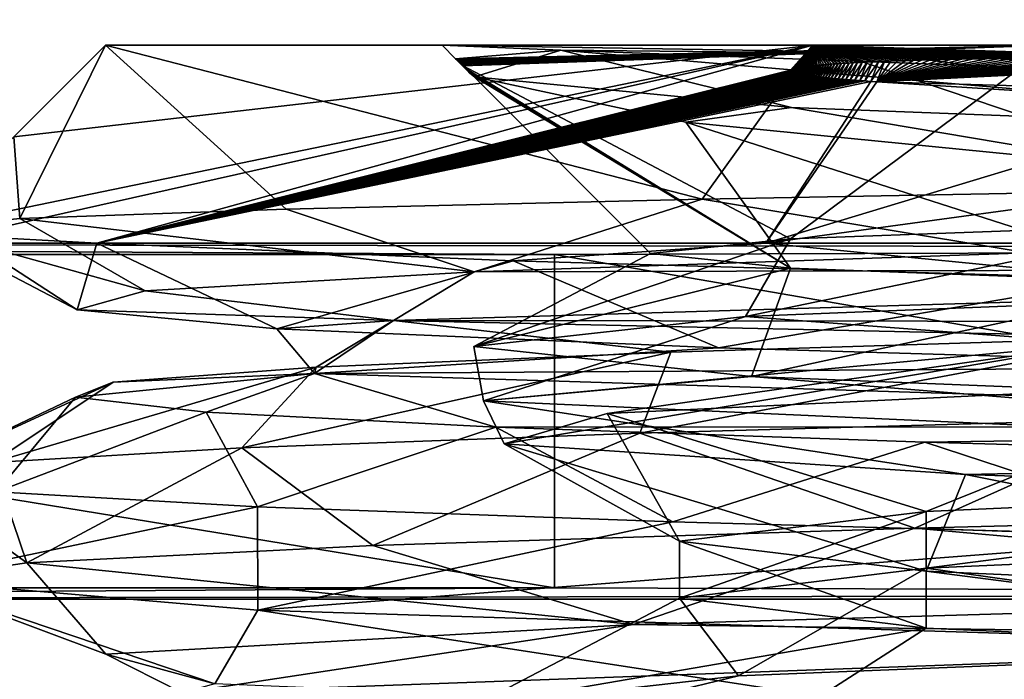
# Model space of a CAD drawing. Header units: metres. Extents: x -205 to 205, y -82 to 82.
# Tile 200 of 256: x -12.62 to -7.65, y -32.2 to -28.87. Entities that reach past the tile are written whole.
import ezdxf

# ---------------------------------------------------------------- set-up
doc = ezdxf.new("R2010")
doc.units = ezdxf.units.M
doc.layers.add('solid_PRT0003', color=7, linetype='CONTINUOUS')

msp = doc.modelspace()

# ---------------------------------------------------------------- linework, layer by layer
at = {"layer": 'solid_PRT0003'}
for points in [[(-200, -75), (-200, 75), (0, 75)], [(0, -75), (-200, -75), (0, 75)], [(-37.489235, -41.072483, 108.410858), (-37.489235, 41.072483, 108.410858), (37.510765, 41.072483, 108.410858)], [(37.510765, -41.072483, 108.410858), (-37.489235, -41.072483, 108.410858), (37.510765, 41.072483, 108.410858)], [(-42.489235, -37.5, 108.5), (42.510765, 37.5, 108.5), (-42.489235, 37.5, 108.5)], [(-42.489235, -37.5, 108.5), (42.510765, -37.5, 108.5), (42.510765, 37.5, 108.5)], [(-10.067749, 14.265713, 6), (-20.289236, 30, 6), (-20.289236, -30, 6)], [(-10.067749, 14.265713, 6), (-20.289236, -30, 6), (20.310764, -30, 6)], [(-6.910854, 14.265637, 6), (-10.067749, 14.265713, 6), (20.310764, -30, 6)], [(-13.116559, -29.927248, 24.5), (-8.615938, -28.999926, 15.873298), (-12.910957, -29.962452, 21.993767)], [(-12.652891, -29.463581, 24.5), (-8.615938, -28.999926, 15.873298), (-13.116559, -29.927248, 24.5)], [(-12.910957, -29.962452, 21.993767), (-8.615938, -28.999926, 15.873298), (-12.233959, -29.999926, 19.569815)], [(-12.652891, -29.463581, 24.5), (-12.189236, -28.999926, 24.5), (-8.615938, -28.999926, 15.873298)], [(-12.652891, -29.463581, 24.5), (-12.622038, -29.876204, 27.876591), (-12.189236, -28.999926, 24.5)], [(-11.276754, -29.827736, 31.005058), (-12.189236, -28.999926, 24.5), (-12.622038, -29.876204, 27.876591)], [(-8.728669, -29.125328, 15.808749), (-12.233959, -29.999926, 19.569815), (-8.615938, -28.999926, 15.873298)], [(-7.413858, -28.999926, 17.075377), (-8.615938, -28.999926, 15.873298), (-12.189236, -28.999926, 24.5)], [(-10.489235, -28.999926, 24.5), (-12.189236, -28.999926, 24.5), (-8.615938, -28.999926, 33.126701)], [(-9.17543, -29.777124, 33.666328), (-8.615938, -28.999926, 33.126701), (-12.189236, -28.999926, 24.5)], [(-7.413858, -28.999926, 17.075377), (-12.189236, -28.999926, 24.5), (-10.489235, -28.999926, 24.5)], [(-9.17543, -29.777124, 33.666328), (-12.189236, -28.999926, 24.5), (-11.276754, -29.827736, 31.005058)], [(-7.413858, -28.999926, 31.924623), (-10.489235, -28.999926, 24.5), (-8.615938, -28.999926, 33.126701)], [(-10.42069, -29.06847, 24.5), (-10.489235, -28.999926, 24.5), (-7.413858, -28.999926, 31.924623)], [(-7.555793, -29.047911, 17.289467), (-7.413858, -28.999926, 17.075377), (-10.489235, -28.999926, 24.5)], [(-9.889142, -29.025139, 21.077572), (-10.489235, -28.999926, 24.5), (-10.42069, -29.06847, 24.5)], [(-7.555793, -29.047911, 17.289467), (-10.489235, -28.999926, 24.5), (-9.889142, -29.025139, 21.077572)], [(-10.414896, -29.073912, 24.585613), (-10.42069, -29.06847, 24.5), (-7.413858, -28.999926, 31.924623)], [(-10.409293, -29.078844, 24.646111), (-10.414896, -29.073912, 24.585613), (-7.413858, -28.999926, 31.924623)], [(-10.404066, -29.083385, 24.688684), (-10.409293, -29.078844, 24.646111), (-7.413858, -28.999926, 31.924623)], [(-10.399209, -29.087662, 24.718372), (-10.404066, -29.083385, 24.688684), (-7.413858, -28.999926, 31.924623)], [(-10.394527, -29.091896, 24.738684), (-10.399209, -29.087662, 24.718372), (-7.413858, -28.999926, 31.924623)], [(-10.389526, -29.096592, 24.751598), (-10.394527, -29.091896, 24.738684), (-7.413858, -28.999926, 31.924623)], [(-10.382549, -29.103525, 24.753279), (-10.389526, -29.096592, 24.751598), (-7.413858, -28.999926, 31.924623)], [(-10.382549, -29.103525, 24.753279), (-7.413858, -28.999926, 31.924623), (-8.728208, -29.97798, 28.281242)], [(-6.459751, -29.727842, 35.692116), (-8.615938, -28.999926, 33.126701), (-9.17543, -29.777124, 33.666328)], [(-8.725458, -29.122656, 15.809309), (-8.728669, -29.125328, 15.808749), (-8.615938, -28.999926, 15.873298)], [(-6.697897, -29.904303, 31.360744), (-8.728208, -29.97798, 28.281242), (-7.413858, -28.999926, 31.924623)], [(-8.721083, -29.120594, 15.807837), (-8.725458, -29.122656, 15.809309), (-8.615938, -28.999926, 15.873298)], [(-8.716107, -29.118866, 15.805286), (-8.721083, -29.120594, 15.807837), (-8.615938, -28.999926, 15.873298)], [(-8.710449, -29.117201, 15.80197), (-8.716107, -29.118866, 15.805286), (-8.615938, -28.999926, 15.873298)], [(-8.704079, -29.115641, 15.797795), (-8.710449, -29.117201, 15.80197), (-8.615938, -28.999926, 15.873298)], [(-8.700593, -29.114868, 15.7954), (-8.704079, -29.115641, 15.797795), (-8.615938, -28.999926, 15.873298)], [(-8.696891, -29.114101, 15.79278), (-8.700593, -29.114868, 15.7954), (-8.615938, -28.999926, 15.873298)], [(-8.69296, -29.113338, 15.78993), (-8.696891, -29.114101, 15.79278), (-8.615938, -28.999926, 15.873298)], [(-8.688784, -29.112574, 15.78684), (-8.69296, -29.113338, 15.78993), (-8.615938, -28.999926, 15.873298)], [(-8.684346, -29.111805, 15.783496), (-8.688784, -29.112574, 15.78684), (-8.615938, -28.999926, 15.873298)], [(-8.67963, -29.111034, 15.779883), (-8.684346, -29.111805, 15.783496), (-8.615938, -28.999926, 15.873298)], [(-8.674619, -29.110256, 15.77599), (-8.67963, -29.111034, 15.779883), (-8.615938, -28.999926, 15.873298)], [(-8.669293, -29.109472, 15.771796), (-8.674619, -29.110256, 15.77599), (-8.615938, -28.999926, 15.873298)], [(-8.663633, -29.108681, 15.767288), (-8.669293, -29.109472, 15.771796), (-8.615938, -28.999926, 15.873298)], [(-8.657615, -29.107878, 15.762443), (-8.663633, -29.108681, 15.767288), (-8.615938, -28.999926, 15.873298)], [(-8.651217, -29.107067, 15.757241), (-8.657615, -29.107878, 15.762443), (-8.615938, -28.999926, 15.873298)], [(-8.644413, -29.106245, 15.751663), (-8.651217, -29.107067, 15.757241), (-8.615938, -28.999926, 15.873298)], [(-8.637179, -29.105412, 15.745685), (-8.644413, -29.106245, 15.751663), (-8.615938, -28.999926, 15.873298)], [(-8.629487, -29.104565, 15.739282), (-8.637179, -29.105412, 15.745685), (-8.615938, -28.999926, 15.873298)], [(-8.621305, -29.103704, 15.732425), (-8.629487, -29.104565, 15.739282), (-8.615938, -28.999926, 15.873298)], [(-8.6126, -29.102831, 15.725088), (-8.621305, -29.103704, 15.732425), (-8.615938, -28.999926, 15.873298)], [(0.010765, -28.999926, 14), (0.010765, -28.999926, 12.3), (-8.615938, -28.999926, 15.873298)], [(-6.87493, -29.056103, 14.360913), (-8.615938, -28.999926, 15.873298), (0.010765, -28.999926, 12.3)], [(-7.413858, -28.999926, 17.075377), (0.010765, -28.999926, 14), (-8.615938, -28.999926, 15.873298)], [(-8.603341, -29.101944, 15.717242), (-8.6126, -29.102831, 15.725088), (-8.615938, -28.999926, 15.873298)], [(-8.593492, -29.101042, 15.708855), (-8.603341, -29.101944, 15.717242), (-8.615938, -28.999926, 15.873298)], [(-8.583013, -29.100122, 15.699894), (-8.593492, -29.101042, 15.708855), (-8.615938, -28.999926, 15.873298)], [(-8.57186, -29.09919, 15.690321), (-8.583013, -29.100122, 15.699894), (-8.615938, -28.999926, 15.873298)], [(-8.559991, -29.09824, 15.680098), (-8.57186, -29.09919, 15.690321), (-8.615938, -28.999926, 15.873298)], [(-8.547359, -29.097273, 15.669186), (-8.559991, -29.09824, 15.680098), (-8.615938, -28.999926, 15.873298)], [(-8.533913, -29.096289, 15.657543), (-8.547359, -29.097273, 15.669186), (-8.615938, -28.999926, 15.873298)], [(-8.519602, -29.095287, 15.645126), (-8.533913, -29.096289, 15.657543), (-8.615938, -28.999926, 15.873298)], [(-8.504363, -29.094269, 15.631883), (-8.519602, -29.095287, 15.645126), (-8.615938, -28.999926, 15.873298)], [(-8.488134, -29.093233, 15.617763), (-8.504363, -29.094269, 15.631883), (-8.615938, -28.999926, 15.873298)], [(-8.470852, -29.092178, 15.602715), (-8.488134, -29.093233, 15.617763), (-8.615938, -28.999926, 15.873298)], [(-8.452447, -29.091106, 15.586684), (-8.470852, -29.092178, 15.602715), (-8.615938, -28.999926, 15.873298)], [(-8.432845, -29.090017, 15.569613), (-8.452447, -29.091106, 15.586684), (-8.615938, -28.999926, 15.873298)], [(-8.41196, -29.088909, 15.551433), (-8.432845, -29.090017, 15.569613), (-8.615938, -28.999926, 15.873298)], [(-8.389703, -29.087784, 15.532078), (-8.41196, -29.088909, 15.551433), (-8.615938, -28.999926, 15.873298)], [(-8.365983, -29.086641, 15.511481), (-8.389703, -29.087784, 15.532078), (-8.615938, -28.999926, 15.873298)], [(-8.340705, -29.08548, 15.489571), (-8.365983, -29.086641, 15.511481), (-8.615938, -28.999926, 15.873298)], [(-8.313762, -29.084303, 15.466273), (-8.340705, -29.08548, 15.489571), (-8.615938, -28.999926, 15.873298)], [(-8.285028, -29.083109, 15.4415), (-8.313762, -29.084303, 15.466273), (-8.615938, -28.999926, 15.873298)], [(-8.254373, -29.0819, 15.415156), (-8.285028, -29.083109, 15.4415), (-8.615938, -28.999926, 15.873298)], [(-8.221654, -29.080673, 15.387149), (-8.254373, -29.0819, 15.415156), (-8.615938, -28.999926, 15.873298)], [(-8.186721, -29.079432, 15.35738), (-8.221654, -29.080673, 15.387149), (-8.615938, -28.999926, 15.873298)], [(-8.149411, -29.078175, 15.325746), (-8.186721, -29.079432, 15.35738), (-8.615938, -28.999926, 15.873298)], [(-8.109534, -29.076904, 15.292125), (-8.149411, -29.078175, 15.325746), (-8.615938, -28.999926, 15.873298)], [(-8.066883, -29.075621, 15.25639), (-8.109534, -29.076904, 15.292125), (-8.615938, -28.999926, 15.873298)], [(-8.02124, -29.074326, 15.218415), (-8.066883, -29.075621, 15.25639), (-8.615938, -28.999926, 15.873298)], [(-7.972373, -29.073021, 15.17807), (-8.02124, -29.074326, 15.218415), (-8.615938, -28.999926, 15.873298)], [(-7.920026, -29.071705, 15.135218), (-7.972373, -29.073021, 15.17807), (-8.615938, -28.999926, 15.873298)], [(-7.863903, -29.070383, 15.0897), (-7.920026, -29.071705, 15.135218), (-8.615938, -28.999926, 15.873298)], [(-7.803668, -29.069056, 15.041343), (-7.863903, -29.070383, 15.0897), (-8.615938, -28.999926, 15.873298)], [(-7.738971, -29.067724, 14.989981), (-7.803668, -29.069056, 15.041343), (-8.615938, -28.999926, 15.873298)], [(-7.669431, -29.066391, 14.935442), (-7.738971, -29.067724, 14.989981), (-8.615938, -28.999926, 15.873298)], [(-7.594627, -29.06506, 14.87755), (-7.669431, -29.066391, 14.935442), (-8.615938, -28.999926, 15.873298)], [(-7.514077, -29.063732, 14.81611), (-7.594627, -29.06506, 14.87755), (-8.615938, -28.999926, 15.873298)], [(-7.427214, -29.062412, 14.750894), (-7.514077, -29.063732, 14.81611), (-8.615938, -28.999926, 15.873298)], [(-7.333446, -29.061104, 14.681696), (-7.427214, -29.062412, 14.750894), (-8.615938, -28.999926, 15.873298)], [(-7.232118, -29.059813, 14.608312), (-7.333446, -29.061104, 14.681696), (-8.615938, -28.999926, 15.873298)], [(-7.122504, -29.058544, 14.530537), (-7.232118, -29.059813, 14.608312), (-8.615938, -28.999926, 15.873298)], [(-7.003777, -29.057302, 14.448158), (-7.122504, -29.058544, 14.530537), (-8.615938, -28.999926, 15.873298)], [(-6.87493, -29.056103, 14.360913), (-7.003777, -29.057302, 14.448158), (-8.615938, -28.999926, 15.873298)], [(0.010765, -28.999926, 35), (-8.615938, -28.999926, 33.126701), (0.010765, -28.999926, 36.700001)], [(0.010765, -29.628944, 37.329018), (0.010765, -28.999926, 36.700001), (-8.615938, -28.999926, 33.126701)], [(0.010765, -28.999926, 35), (-7.413858, -28.999926, 31.924623), (-8.615938, -28.999926, 33.126701)], [(-3.327551, -29.677988, 36.937851), (-8.615938, -28.999926, 33.126701), (-6.459751, -29.727842, 35.692116)], [(0.010765, -29.628944, 37.329018), (-8.615938, -28.999926, 33.126701), (-3.327551, -29.677988, 36.937851)], [(-9.889142, -29.025139, 21.077572), (-10.42069, -29.06847, 24.5), (-10.325377, -29.159489, 24.201988)], [(-8.724568, -29.314018, 18.966572), (-9.889142, -29.025139, 21.077572), (-10.325377, -29.159489, 24.201988)], [(-4.6805, -29.468742, 15.285086), (-1.247516, -29.347855, 14.101143), (-9.889142, -29.025139, 21.077572)], [(-7.555793, -29.047911, 17.289467), (-9.889142, -29.025139, 21.077572), (-1.247516, -29.347855, 14.101143)], [(-8.724568, -29.314018, 18.966572), (-4.6805, -29.468742, 15.285086), (-9.889142, -29.025139, 21.077572)], [(-5.578404, -29.050003, 13.599284), (-5.621744, -29.260416, 13.470695), (-8.292788, -29.184488, 15.311506)], [(-5.578404, -29.050003, 13.599284), (-8.292788, -29.184488, 15.311506), (-5.818157, -29.050478, 13.725042)], [(-5.818157, -29.050478, 13.725042), (-8.292788, -29.184488, 15.311506), (-6.036165, -29.05113, 13.84511)], [(-6.036165, -29.05113, 13.84511), (-8.292788, -29.184488, 15.311506), (-6.234838, -29.051929, 13.959409)], [(-6.234838, -29.051929, 13.959409), (-8.292788, -29.184488, 15.311506), (-6.416294, -29.052847, 14.067981)], [(-10.340183, -29.148273, 24.379246), (-10.325377, -29.159489, 24.201988), (-10.42069, -29.06847, 24.5)], [(-10.350003, -29.139156, 24.50164), (-10.42069, -29.06847, 24.5), (-10.414896, -29.073912, 24.585613)], [(-10.340183, -29.148273, 24.379246), (-10.42069, -29.06847, 24.5), (-10.350003, -29.139156, 24.50164)], [(-10.35726, -29.131531, 24.587492), (-10.414896, -29.073912, 24.585613), (-10.409293, -29.078844, 24.646111)], [(-10.350003, -29.139156, 24.50164), (-10.414896, -29.073912, 24.585613), (-10.35726, -29.131531, 24.587492)], [(-10.363098, -29.125004, 24.648167), (-10.409293, -29.078844, 24.646111), (-10.404066, -29.083385, 24.688684)], [(-10.35726, -29.131531, 24.587492), (-10.409293, -29.078844, 24.646111), (-10.363098, -29.125004, 24.648167)], [(-10.368106, -29.119299, 24.690874), (-10.404066, -29.083385, 24.688684), (-10.399209, -29.087662, 24.718372)], [(-10.363098, -29.125004, 24.648167), (-10.404066, -29.083385, 24.688684), (-10.368106, -29.119299, 24.690874)], [(-10.372678, -29.114138, 24.72069), (-10.399209, -29.087662, 24.718372), (-10.394527, -29.091896, 24.738684)], [(-10.368106, -29.119299, 24.690874), (-10.399209, -29.087662, 24.718372), (-10.372678, -29.114138, 24.72069)], [(-10.377211, -29.109156, 24.740978), (-10.394527, -29.091896, 24.738684), (-10.389526, -29.096592, 24.751598)], [(-10.372678, -29.114138, 24.72069), (-10.394527, -29.091896, 24.738684), (-10.377211, -29.109156, 24.740978)], [(-10.377211, -29.109156, 24.740978), (-10.389526, -29.096592, 24.751598), (-10.382549, -29.103525, 24.753279)], [(-8.603341, -29.101944, 15.717242), (-8.638474, -29.152788, 15.680482), (-8.646223, -29.151669, 15.689659)], [(-8.603341, -29.101944, 15.717242), (-8.646223, -29.151669, 15.689659), (-8.6126, -29.102831, 15.725088)], [(-8.593492, -29.101042, 15.708855), (-8.630167, -29.153942, 15.67073), (-8.638474, -29.152788, 15.680482)], [(-8.593492, -29.101042, 15.708855), (-8.638474, -29.152788, 15.680482), (-8.603341, -29.101944, 15.717242)], [(-8.583013, -29.100122, 15.699894), (-8.621264, -29.155128, 15.660365), (-8.630167, -29.153942, 15.67073)], [(-8.583013, -29.100122, 15.699894), (-8.630167, -29.153942, 15.67073), (-8.593492, -29.101042, 15.708855)], [(-8.57186, -29.09919, 15.690321), (-8.611723, -29.156351, 15.649352), (-8.621264, -29.155128, 15.660365)], [(-8.57186, -29.09919, 15.690321), (-8.621264, -29.155128, 15.660365), (-8.583013, -29.100122, 15.699894)], [(-8.559991, -29.09824, 15.680098), (-8.601503, -29.157612, 15.63765), (-8.611723, -29.156351, 15.649352)], [(-8.559991, -29.09824, 15.680098), (-8.611723, -29.156351, 15.649352), (-8.57186, -29.09919, 15.690321)], [(-8.559991, -29.09824, 15.680098), (-8.590558, -29.158911, 15.625218), (-8.601503, -29.157612, 15.63765)], [(-8.547359, -29.097273, 15.669186), (-8.578833, -29.16025, 15.612006), (-8.590558, -29.158911, 15.625218)], [(-8.547359, -29.097273, 15.669186), (-8.590558, -29.158911, 15.625218), (-8.559991, -29.09824, 15.680098)], [(-8.533913, -29.096289, 15.657543), (-8.566273, -29.161633, 15.597965), (-8.578833, -29.16025, 15.612006)], [(-8.533913, -29.096289, 15.657543), (-8.578833, -29.16025, 15.612006), (-8.547359, -29.097273, 15.669186)], [(-8.519602, -29.095287, 15.645126), (-8.552821, -29.163059, 15.583045), (-8.566273, -29.161633, 15.597965)], [(-8.519602, -29.095287, 15.645126), (-8.566273, -29.161633, 15.597965), (-8.533913, -29.096289, 15.657543)], [(-8.504363, -29.094269, 15.631883), (-8.538415, -29.164534, 15.567191), (-8.552821, -29.163059, 15.583045)], [(-8.504363, -29.094269, 15.631883), (-8.552821, -29.163059, 15.583045), (-8.519602, -29.095287, 15.645126)], [(-8.488134, -29.093233, 15.617763), (-8.522988, -29.166056, 15.550349), (-8.538415, -29.164534, 15.567191)], [(-8.488134, -29.093233, 15.617763), (-8.538415, -29.164534, 15.567191), (-8.504363, -29.094269, 15.631883)], [(-8.470852, -29.092178, 15.602715), (-8.506464, -29.167629, 15.532451), (-8.522988, -29.166056, 15.550349)], [(-8.470852, -29.092178, 15.602715), (-8.522988, -29.166056, 15.550349), (-8.488134, -29.093233, 15.617763)], [(-8.452447, -29.091106, 15.586684), (-8.48876, -29.169258, 15.513429), (-8.506464, -29.167629, 15.532451)], [(-8.452447, -29.091106, 15.586684), (-8.506464, -29.167629, 15.532451), (-8.470852, -29.092178, 15.602715)], [(-8.432845, -29.090017, 15.569613), (-8.469792, -29.17094, 15.493216), (-8.48876, -29.169258, 15.513429)], [(-8.432845, -29.090017, 15.569613), (-8.48876, -29.169258, 15.513429), (-8.452447, -29.091106, 15.586684)], [(-8.41196, -29.088909, 15.551433), (-8.449471, -29.172682, 15.471738), (-8.469792, -29.17094, 15.493216)], [(-8.41196, -29.088909, 15.551433), (-8.469792, -29.17094, 15.493216), (-8.432845, -29.090017, 15.569613)], [(-8.389703, -29.087784, 15.532078), (-8.427699, -29.174484, 15.448921), (-8.449471, -29.172682, 15.471738)], [(-8.389703, -29.087784, 15.532078), (-8.449471, -29.172682, 15.471738), (-8.41196, -29.088909, 15.551433)], [(-8.365983, -29.086641, 15.511481), (-8.404362, -29.17635, 15.424675), (-8.427699, -29.174484, 15.448921)], [(-8.365983, -29.086641, 15.511481), (-8.427699, -29.174484, 15.448921), (-8.389703, -29.087784, 15.532078)], [(-8.340705, -29.08548, 15.489571), (-8.379339, -29.178282, 15.398908), (-8.404362, -29.17635, 15.424675)], [(-8.340705, -29.08548, 15.489571), (-8.404362, -29.17635, 15.424675), (-8.365983, -29.086641, 15.511481)], [(-8.313762, -29.084303, 15.466273), (-8.352503, -29.180286, 15.371523), (-8.379339, -29.178282, 15.398908)], [(-8.313762, -29.084303, 15.466273), (-8.379339, -29.178282, 15.398908), (-8.340705, -29.08548, 15.489571)], [(-8.285028, -29.083109, 15.4415), (-8.323702, -29.182358, 15.342419), (-8.352503, -29.180286, 15.371523)], [(-8.285028, -29.083109, 15.4415), (-8.352503, -29.180286, 15.371523), (-8.313762, -29.084303, 15.466273)], [(-8.254373, -29.0819, 15.415156), (-8.292788, -29.184488, 15.311506), (-8.323702, -29.182358, 15.342419)], [(-8.254373, -29.0819, 15.415156), (-8.323702, -29.182358, 15.342419), (-8.285028, -29.083109, 15.4415)], [(-6.416294, -29.052847, 14.067981), (-8.292788, -29.184488, 15.311506), (-6.582464, -29.05386, 14.170999)], [(-6.582464, -29.05386, 14.170999), (-8.292788, -29.184488, 15.311506), (-6.734893, -29.054951, 14.26859)], [(-6.734893, -29.054951, 14.26859), (-8.292788, -29.184488, 15.311506), (-6.87493, -29.056103, 14.360913)], [(-6.87493, -29.056103, 14.360913), (-8.292788, -29.184488, 15.311506), (-7.003777, -29.057302, 14.448158)], [(-7.003777, -29.057302, 14.448158), (-8.292788, -29.184488, 15.311506), (-7.122504, -29.058544, 14.530537)], [(-7.122504, -29.058544, 14.530537), (-8.292788, -29.184488, 15.311506), (-7.232118, -29.059813, 14.608312)], [(-7.232118, -29.059813, 14.608312), (-8.292788, -29.184488, 15.311506), (-7.333446, -29.061104, 14.681696)], [(-7.333446, -29.061104, 14.681696), (-8.292788, -29.184488, 15.311506), (-7.427214, -29.062412, 14.750894)], [(-7.427214, -29.062412, 14.750894), (-8.292788, -29.184488, 15.311506), (-7.514077, -29.063732, 14.81611)], [(-7.514077, -29.063732, 14.81611), (-8.292788, -29.184488, 15.311506), (-7.594627, -29.06506, 14.87755)], [(-7.594627, -29.06506, 14.87755), (-8.292788, -29.184488, 15.311506), (-7.669431, -29.066391, 14.935442)], [(-7.669431, -29.066391, 14.935442), (-8.292788, -29.184488, 15.311506), (-7.738971, -29.067724, 14.989981)], [(-7.738971, -29.067724, 14.989981), (-8.292788, -29.184488, 15.311506), (-7.803668, -29.069056, 15.041343)], [(-7.803668, -29.069056, 15.041343), (-8.292788, -29.184488, 15.311506), (-7.863903, -29.070383, 15.0897)], [(-7.863903, -29.070383, 15.0897), (-8.292788, -29.184488, 15.311506), (-7.920026, -29.071705, 15.135218)], [(-7.920026, -29.071705, 15.135218), (-8.292788, -29.184488, 15.311506), (-7.972373, -29.073021, 15.17807)], [(-7.972373, -29.073021, 15.17807), (-8.292788, -29.184488, 15.311506), (-8.02124, -29.074326, 15.218415)], [(-8.02124, -29.074326, 15.218415), (-8.292788, -29.184488, 15.311506), (-8.066883, -29.075621, 15.25639)], [(-8.066883, -29.075621, 15.25639), (-8.292788, -29.184488, 15.311506), (-8.109534, -29.076904, 15.292125)], [(-8.109534, -29.076904, 15.292125), (-8.292788, -29.184488, 15.311506), (-8.149411, -29.078175, 15.325746)], [(-8.149411, -29.078175, 15.325746), (-8.292788, -29.184488, 15.311506), (-8.186721, -29.079432, 15.35738)], [(-8.186721, -29.079432, 15.35738), (-8.292788, -29.184488, 15.311506), (-8.221654, -29.080673, 15.387149)], [(-8.221654, -29.080673, 15.387149), (-8.292788, -29.184488, 15.311506), (-8.254373, -29.0819, 15.415156)], [(-8.728669, -29.125328, 15.808749), (-8.729794, -29.129303, 15.804242), (-12.233959, -29.999926, 19.569815)], [(-8.729794, -29.129303, 15.804242), (-8.728263, -29.13114, 15.800101), (-12.233959, -29.999926, 19.569815)], [(-8.728263, -29.13114, 15.800101), (-8.726015, -29.132847, 15.795425), (-12.233959, -29.999926, 19.569815)], [(-8.726015, -29.132847, 15.795425), (-8.723057, -29.134499, 15.790115), (-12.233959, -29.999926, 19.569815)], [(-8.723057, -29.134499, 15.790115), (-8.71935, -29.13611, 15.784121), (-12.233959, -29.999926, 19.569815)], [(-8.71935, -29.13611, 15.784121), (-8.717214, -29.136915, 15.780843), (-12.233959, -29.999926, 19.569815)], [(-8.717214, -29.136915, 15.780843), (-8.71488, -29.137726, 15.77736), (-12.233959, -29.999926, 19.569815)], [(-8.71488, -29.137726, 15.77736), (-8.712335, -29.138542, 15.77366), (-12.233959, -29.999926, 19.569815)], [(-8.712335, -29.138542, 15.77366), (-8.709568, -29.139366, 15.76973), (-12.233959, -29.999926, 19.569815)], [(-8.709568, -29.139366, 15.76973), (-8.706569, -29.140202, 15.765554), (-12.233959, -29.999926, 19.569815)], [(-8.706569, -29.140202, 15.765554), (-8.703324, -29.14105, 15.761119), (-12.233959, -29.999926, 19.569815)], [(-8.703324, -29.14105, 15.761119), (-8.69982, -29.141914, 15.756408), (-12.233959, -29.999926, 19.569815)], [(-8.69982, -29.141914, 15.756408), (-8.696038, -29.142792, 15.751403), (-12.233959, -29.999926, 19.569815)], [(-8.696038, -29.142792, 15.751403), (-8.691963, -29.143688, 15.746085), (-12.233959, -29.999926, 19.569815)], [(-8.691963, -29.143688, 15.746085), (-8.687574, -29.144604, 15.740435), (-12.233959, -29.999926, 19.569815)], [(-8.687574, -29.144604, 15.740435), (-8.682854, -29.14554, 15.734431), (-12.233959, -29.999926, 19.569815)], [(-8.682854, -29.14554, 15.734431), (-8.67778, -29.146498, 15.728054), (-12.233959, -29.999926, 19.569815)], [(-8.67778, -29.146498, 15.728054), (-8.67233, -29.147478, 15.721278), (-12.233959, -29.999926, 19.569815)], [(-8.67233, -29.147478, 15.721278), (-8.666476, -29.148485, 15.714078), (-12.233959, -29.999926, 19.569815)], [(-8.666476, -29.148485, 15.714078), (-8.660193, -29.149517, 15.706427), (-12.233959, -29.999926, 19.569815)], [(-8.660193, -29.149517, 15.706427), (-8.653452, -29.150578, 15.698297), (-12.233959, -29.999926, 19.569815)], [(-8.653452, -29.150578, 15.698297), (-8.646223, -29.151669, 15.689659), (-12.233959, -29.999926, 19.569815)], [(-8.646223, -29.151669, 15.689659), (-8.638474, -29.152788, 15.680482), (-12.233959, -29.999926, 19.569815)], [(-10.382549, -29.103525, 24.753279), (-8.728208, -29.97798, 28.281242), (-9.435559, -30.0518, 24.684446)], [(-10.377211, -29.109156, 24.740978), (-10.382549, -29.103525, 24.753279), (-9.435559, -30.0518, 24.684446)], [(-10.372678, -29.114138, 24.72069), (-10.377211, -29.109156, 24.740978), (-9.435559, -30.0518, 24.684446)], [(-10.368106, -29.119299, 24.690874), (-10.372678, -29.114138, 24.72069), (-9.435559, -30.0518, 24.684446)], [(-10.368106, -29.119299, 24.690874), (-9.435559, -30.0518, 24.684446), (-8.728893, -30.125809, 21.109951)], [(-10.363098, -29.125004, 24.648167), (-10.368106, -29.119299, 24.690874), (-8.728893, -30.125809, 21.109951)], [(-10.35726, -29.131531, 24.587492), (-10.363098, -29.125004, 24.648167), (-8.728893, -30.125809, 21.109951)], [(-10.350003, -29.139156, 24.50164), (-10.35726, -29.131531, 24.587492), (-8.728893, -30.125809, 21.109951)], [(-10.340183, -29.148273, 24.379246), (-10.350003, -29.139156, 24.50164), (-8.728893, -30.125809, 21.109951)], [(-10.340183, -29.148273, 24.379246), (-8.728893, -30.125809, 21.109951), (-10.325377, -29.159489, 24.201988)], [(-8.725458, -29.122656, 15.809309), (-8.728263, -29.13114, 15.800101), (-8.729794, -29.129303, 15.804242)], [(-8.725458, -29.122656, 15.809309), (-8.729794, -29.129303, 15.804242), (-8.728669, -29.125328, 15.808749)], [(-8.721083, -29.120594, 15.807837), (-8.726015, -29.132847, 15.795425), (-8.728263, -29.13114, 15.800101)], [(-8.721083, -29.120594, 15.807837), (-8.728263, -29.13114, 15.800101), (-8.725458, -29.122656, 15.809309)], [(-8.716107, -29.118866, 15.805286), (-8.723057, -29.134499, 15.790115), (-8.726015, -29.132847, 15.795425)], [(-8.716107, -29.118866, 15.805286), (-8.726015, -29.132847, 15.795425), (-8.721083, -29.120594, 15.807837)], [(-8.710449, -29.117201, 15.80197), (-8.71935, -29.13611, 15.784121), (-8.723057, -29.134499, 15.790115)], [(-8.710449, -29.117201, 15.80197), (-8.723057, -29.134499, 15.790115), (-8.716107, -29.118866, 15.805286)], [(-8.704079, -29.115641, 15.797795), (-8.717214, -29.136915, 15.780843), (-8.71935, -29.13611, 15.784121)], [(-8.704079, -29.115641, 15.797795), (-8.71935, -29.13611, 15.784121), (-8.710449, -29.117201, 15.80197)], [(-8.700593, -29.114868, 15.7954), (-8.71488, -29.137726, 15.77736), (-8.717214, -29.136915, 15.780843)], [(-8.700593, -29.114868, 15.7954), (-8.717214, -29.136915, 15.780843), (-8.704079, -29.115641, 15.797795)], [(-8.696891, -29.114101, 15.79278), (-8.712335, -29.138542, 15.77366), (-8.71488, -29.137726, 15.77736)], [(-8.696891, -29.114101, 15.79278), (-8.71488, -29.137726, 15.77736), (-8.700593, -29.114868, 15.7954)], [(-8.69296, -29.113338, 15.78993), (-8.709568, -29.139366, 15.76973), (-8.712335, -29.138542, 15.77366)], [(-8.69296, -29.113338, 15.78993), (-8.712335, -29.138542, 15.77366), (-8.696891, -29.114101, 15.79278)], [(-8.688784, -29.112574, 15.78684), (-8.706569, -29.140202, 15.765554), (-8.709568, -29.139366, 15.76973)], [(-8.688784, -29.112574, 15.78684), (-8.709568, -29.139366, 15.76973), (-8.69296, -29.113338, 15.78993)], [(-8.684346, -29.111805, 15.783496), (-8.703324, -29.14105, 15.761119), (-8.706569, -29.140202, 15.765554)], [(-8.684346, -29.111805, 15.783496), (-8.706569, -29.140202, 15.765554), (-8.688784, -29.112574, 15.78684)], [(-8.67963, -29.111034, 15.779883), (-8.69982, -29.141914, 15.756408), (-8.703324, -29.14105, 15.761119)], [(-8.67963, -29.111034, 15.779883), (-8.703324, -29.14105, 15.761119), (-8.684346, -29.111805, 15.783496)], [(-8.674619, -29.110256, 15.77599), (-8.696038, -29.142792, 15.751403), (-8.69982, -29.141914, 15.756408)], [(-8.674619, -29.110256, 15.77599), (-8.69982, -29.141914, 15.756408), (-8.67963, -29.111034, 15.779883)], [(-8.669293, -29.109472, 15.771796), (-8.691963, -29.143688, 15.746085), (-8.696038, -29.142792, 15.751403)], [(-8.669293, -29.109472, 15.771796), (-8.696038, -29.142792, 15.751403), (-8.674619, -29.110256, 15.77599)], [(-8.663633, -29.108681, 15.767288), (-8.687574, -29.144604, 15.740435), (-8.691963, -29.143688, 15.746085)], [(-8.663633, -29.108681, 15.767288), (-8.691963, -29.143688, 15.746085), (-8.669293, -29.109472, 15.771796)], [(-8.657615, -29.107878, 15.762443), (-8.682854, -29.14554, 15.734431), (-8.687574, -29.144604, 15.740435)], [(-8.657615, -29.107878, 15.762443), (-8.687574, -29.144604, 15.740435), (-8.663633, -29.108681, 15.767288)], [(-8.651217, -29.107067, 15.757241), (-8.67778, -29.146498, 15.728054), (-8.682854, -29.14554, 15.734431)], [(-8.651217, -29.107067, 15.757241), (-8.682854, -29.14554, 15.734431), (-8.657615, -29.107878, 15.762443)], [(-8.644413, -29.106245, 15.751663), (-8.67233, -29.147478, 15.721278), (-8.67778, -29.146498, 15.728054)], [(-8.644413, -29.106245, 15.751663), (-8.67778, -29.146498, 15.728054), (-8.651217, -29.107067, 15.757241)], [(-8.637179, -29.105412, 15.745685), (-8.666476, -29.148485, 15.714078), (-8.67233, -29.147478, 15.721278)], [(-8.637179, -29.105412, 15.745685), (-8.67233, -29.147478, 15.721278), (-8.644413, -29.106245, 15.751663)], [(-8.629487, -29.104565, 15.739282), (-8.660193, -29.149517, 15.706427), (-8.666476, -29.148485, 15.714078)], [(-8.629487, -29.104565, 15.739282), (-8.666476, -29.148485, 15.714078), (-8.637179, -29.105412, 15.745685)], [(-8.621305, -29.103704, 15.732425), (-8.653452, -29.150578, 15.698297), (-8.660193, -29.149517, 15.706427)], [(-8.621305, -29.103704, 15.732425), (-8.660193, -29.149517, 15.706427), (-8.629487, -29.104565, 15.739282)], [(-8.6126, -29.102831, 15.725088), (-8.646223, -29.151669, 15.689659), (-8.653452, -29.150578, 15.698297)], [(-8.6126, -29.102831, 15.725088), (-8.653452, -29.150578, 15.698297), (-8.621305, -29.103704, 15.732425)], [(-8.638474, -29.152788, 15.680482), (-8.630167, -29.153942, 15.67073), (-12.233959, -29.999926, 19.569815)], [(-8.630167, -29.153942, 15.67073), (-8.621264, -29.155128, 15.660365), (-12.233959, -29.999926, 19.569815)], [(-8.621264, -29.155128, 15.660365), (-8.611723, -29.156351, 15.649352), (-12.233959, -29.999926, 19.569815)], [(-8.611723, -29.156351, 15.649352), (-8.601503, -29.157612, 15.63765), (-12.233959, -29.999926, 19.569815)], [(-8.601503, -29.157612, 15.63765), (-8.590558, -29.158911, 15.625218), (-12.233959, -29.999926, 19.569815)], [(-8.590558, -29.158911, 15.625218), (-8.578833, -29.16025, 15.612006), (-12.233959, -29.999926, 19.569815)], [(-8.578833, -29.16025, 15.612006), (-8.566273, -29.161633, 15.597965), (-12.233959, -29.999926, 19.569815)], [(-8.566273, -29.161633, 15.597965), (-8.552821, -29.163059, 15.583045), (-12.233959, -29.999926, 19.569815)], [(-8.552821, -29.163059, 15.583045), (-8.538415, -29.164534, 15.567191), (-12.233959, -29.999926, 19.569815)], [(-8.538415, -29.164534, 15.567191), (-8.522988, -29.166056, 15.550349), (-12.233959, -29.999926, 19.569815)], [(-8.522988, -29.166056, 15.550349), (-8.506464, -29.167629, 15.532451), (-12.233959, -29.999926, 19.569815)], [(-8.506464, -29.167629, 15.532451), (-8.48876, -29.169258, 15.513429), (-12.233959, -29.999926, 19.569815)], [(-8.48876, -29.169258, 15.513429), (-8.469792, -29.17094, 15.493216), (-12.233959, -29.999926, 19.569815)], [(-8.469792, -29.17094, 15.493216), (-8.449471, -29.172682, 15.471738), (-12.233959, -29.999926, 19.569815)], [(-8.449471, -29.172682, 15.471738), (-8.427699, -29.174484, 15.448921), (-12.233959, -29.999926, 19.569815)], [(-8.427699, -29.174484, 15.448921), (-8.404362, -29.17635, 15.424675), (-12.233959, -29.999926, 19.569815)], [(-8.404362, -29.17635, 15.424675), (-8.379339, -29.178282, 15.398908), (-12.233959, -29.999926, 19.569815)], [(-8.379339, -29.178282, 15.398908), (-8.352503, -29.180286, 15.371523), (-12.233959, -29.999926, 19.569815)], [(-8.352503, -29.180286, 15.371523), (-8.323702, -29.182358, 15.342419), (-12.233959, -29.999926, 19.569815)], [(-8.323702, -29.182358, 15.342419), (-8.853188, -29.999926, 14.718878), (-12.233959, -29.999926, 19.569815)], [(-8.728893, -30.125809, 21.109951), (-9.258057, -29.389305, 20.460993), (-10.325377, -29.159489, 24.201988)], [(-8.724568, -29.314018, 18.966572), (-10.325377, -29.159489, 24.201988), (-9.258057, -29.389305, 20.460993)], [(-8.323702, -29.182358, 15.342419), (-8.292788, -29.184488, 15.311506), (-8.853188, -29.999926, 14.718878)], [(-8.853188, -29.999926, 14.718878), (-8.292788, -29.184488, 15.311506), (-6.524481, -29.295738, 13.84937)], [(-6.524481, -29.295738, 13.84937), (-8.292788, -29.184488, 15.311506), (-5.621744, -29.260416, 13.470695)], [(-8.853188, -29.999926, 14.718878), (-6.524481, -29.295738, 13.84937), (-4.505736, -29.406759, 12.729975)], [(-8.724568, -29.314018, 18.966572), (-9.258057, -29.389305, 20.460993), (-6.904901, -29.62076, 17.44511)], [(-8.724568, -29.314018, 18.966572), (-6.904901, -29.62076, 17.44511), (-4.6805, -29.468742, 15.285086)], [(-6.726987, -30.199924, 18.089642), (-6.904901, -29.62076, 17.44511), (-9.258057, -29.389305, 20.460993)], [(-8.728893, -30.125809, 21.109951), (-6.726987, -30.199924, 18.089642), (-9.258057, -29.389305, 20.460993)], [(-3.693821, -29.999926, 11.830507), (-8.853188, -29.999926, 14.718878), (-4.505736, -29.406759, 12.729975)], [(-12.652891, -29.463581, 24.5), (-13.116559, -29.927248, 24.5), (-12.622038, -29.876204, 27.876591)], [(-7.532054, -30.049728, 34.321831), (-6.459751, -29.727842, 35.692116), (-9.17543, -29.777124, 33.666328)], [(-10.327235, -30.144981, 31.320995), (-9.17543, -29.777124, 33.666328), (-11.276754, -29.827736, 31.005058)], [(-10.327235, -30.144981, 31.320995), (-7.532054, -30.049728, 34.321831), (-9.17543, -29.777124, 33.666328)], [(-10.327235, -30.144981, 31.320995), (-11.276754, -29.827736, 31.005058), (-12.622038, -29.876204, 27.876591)], [(-11.988783, -30.242035, 27.561583), (-12.622038, -29.876204, 27.876591), (-13.116559, -29.927248, 24.5)], [(-11.988783, -30.242035, 27.561583), (-10.327235, -30.144981, 31.320995), (-12.622038, -29.876204, 27.876591)], [(-12.333595, -30.336992, 23.496925), (-13.116559, -29.927248, 24.5), (-12.910957, -29.962452, 21.993767)], [(-12.333595, -30.336992, 23.496925), (-11.988783, -30.242035, 27.561583), (-13.116559, -29.927248, 24.5)], [(-8.955581, -30.371441, 29.650892), (-8.728208, -29.97798, 28.281242), (-6.697897, -29.904303, 31.360744)], [(-8.955581, -30.371441, 29.650892), (-6.697897, -29.904303, 31.360744), (-5.176216, -30.220217, 33.445076)], [(-12.333595, -30.336992, 23.496925), (-12.910957, -29.962452, 21.993767), (-12.233959, -29.999926, 19.569815)], [(-10.329397, -30.523043, 24.465809), (-9.435559, -30.0518, 24.684446), (-8.728208, -29.97798, 28.281242)], [(-10.329397, -30.523043, 24.465809), (-8.728208, -29.97798, 28.281242), (-8.955581, -30.371441, 29.650892)], [(0.010765, -30.02618, 9), (20.310764, -30, 6), (-20.289236, -30, 6)], [(-20.231638, -30.057598, 12.6), (-9.921002, -30.057598, 12.6), (-20.289236, -30, 6)], [(0.010765, -30.02618, 9), (-20.289236, -30, 6), (-9.921002, -30.057598, 12.6)], [(-11.324652, -30.433609, 19.511906), (-12.333595, -30.336992, 23.496925), (-12.233959, -29.999926, 19.569815)], [(-10.130675, -30.0891, 16.050669), (-11.324652, -30.433609, 19.511906), (-12.233959, -29.999926, 19.569815)], [(-8.853188, -29.999926, 14.718878), (-10.130675, -30.0891, 16.050669), (-12.233959, -29.999926, 19.569815)], [(-8.853188, -29.999926, 14.718878), (-7.039454, -30.178871, 13.340502), (-10.130675, -30.0891, 16.050669)], [(0.010765, -30.02618, 9), (-9.921002, -30.057598, 12.6), (0.010765, -31.773819, 9)], [(-3.693821, -29.999926, 11.830507), (-7.039454, -30.178871, 13.340502), (-8.853188, -29.999926, 14.718878)], [(-20.231638, -30.057598, 12.6), (-9.921002, -31.742403, 12.6), (-9.921002, -30.057598, 12.6)], [(-20.231638, -30.057598, 12.6), (-18.546833, -31.742403, 12.6), (-9.921002, -31.742403, 12.6)], [(-10.130675, -30.0891, 16.050669), (-9.092166, -30.529045, 16.103075), (-11.324652, -30.433609, 19.511906)], [(-10.329397, -30.523043, 24.465809), (-8.728893, -30.125809, 21.109951), (-9.435559, -30.0518, 24.684446)], [(-1.716321, -30.122585, 36.627182), (-7.532054, -30.049728, 34.321831), (-10.327235, -30.144981, 31.320995)], [(-10.130675, -30.0891, 16.050669), (-7.039454, -30.178871, 13.340502), (-9.092166, -30.529045, 16.103075)], [(0.010765, -31.773819, 9), (-9.921002, -30.057598, 12.6), (-9.921002, -31.742403, 12.6)], [(-10.735352, -30.390778, 30.380478), (-10.327235, -30.144981, 31.320995), (-11.988783, -30.242035, 27.561583)], [(-10.735352, -30.390778, 30.380478), (-3.992013, -30.398968, 36.220051), (-1.716321, -30.122585, 36.627182)], [(-10.735352, -30.390778, 30.380478), (-1.716321, -30.122585, 36.627182), (-10.327235, -30.144981, 31.320995)], [(-8.926198, -30.674253, 19.298313), (-8.728893, -30.125809, 21.109951), (-10.329397, -30.523043, 24.465809)], [(-8.926198, -30.674253, 19.298313), (-6.726987, -30.199924, 18.089642), (-8.728893, -30.125809, 21.109951)], [(-7.039454, -30.178871, 13.340502), (-5.83781, -30.625103, 13.582955), (-9.092166, -30.529045, 16.103075)], [(-10.735352, -30.390778, 30.380478), (-11.988783, -30.242035, 27.561583), (-12.333595, -30.336992, 23.496925)], [(-8.955581, -30.371441, 29.650892), (-5.176216, -30.220217, 33.445076), (-7.161191, -30.50761, 32.134396)], [(-5.124408, -30.825573, 15.524927), (-6.726987, -30.199924, 18.089642), (-8.926198, -30.674253, 19.298313)], [(-10.735352, -30.390778, 30.380478), (-12.333595, -30.336992, 23.496925), (-11.324652, -30.433609, 19.511906)], [(-11.134521, -30.658972, 19.416414), (-10.735352, -30.390778, 30.380478), (-11.324652, -30.433609, 19.511906)], [(-11.134521, -30.658972, 19.416414), (-11.126005, -30.626715, 29.917253), (-10.735352, -30.390778, 30.380478)], [(-10.735352, -30.390778, 30.380478), (-11.126005, -30.626715, 29.917253), (-9.334126, -30.5508, 32.626736)], [(-10.735352, -30.390778, 30.380478), (-9.334126, -30.5508, 32.626736), (-6.899983, -30.474901, 34.777035)], [(-10.735352, -30.390778, 30.380478), (-6.899983, -30.474901, 34.777035), (-3.992013, -30.398968, 36.220051)], [(-10.329397, -30.523043, 24.465809), (-8.955581, -30.371441, 29.650892), (-10.280755, -30.797548, 22.54812)], [(-8.955581, -30.371441, 29.650892), (-7.161191, -30.50761, 32.134396), (-10.280755, -30.797548, 22.54812)], [(-11.134521, -30.658972, 19.416414), (-11.324652, -30.433609, 19.511906), (-9.092166, -30.529045, 16.103075)], [(-9.490546, -30.960506, 33.663246), (-6.899983, -30.474901, 34.777035), (-9.334126, -30.5508, 32.626736)], [(-9.490546, -30.960506, 33.663246), (-6.861992, -30.886683, 35.769661), (-6.899983, -30.474901, 34.777035)], [(-11.134521, -30.658972, 19.416414), (-9.092166, -30.529045, 16.103075), (-5.83781, -30.625103, 13.582955)], [(-8.926198, -30.674253, 19.298313), (-10.329397, -30.523043, 24.465809), (-10.280755, -30.797548, 22.54812)], [(-10.175914, -31.015162, 22.722736), (-10.280755, -30.797548, 22.54812), (-7.161191, -30.50761, 32.134396)], [(-9.654598, -30.860487, 28.174217), (-10.175914, -31.015162, 22.722736), (-7.161191, -30.50761, 32.134396)], [(-6.428111, -30.70582, 32.591312), (-9.654598, -30.860487, 28.174217), (-7.161191, -30.50761, 32.134396)], [(-11.500387, -31.034225, 30.960138), (-9.334126, -30.5508, 32.626736), (-11.126005, -30.626715, 29.917253)], [(-11.500387, -31.034225, 30.960138), (-9.490546, -30.960506, 33.663246), (-9.334126, -30.5508, 32.626736)], [(-12.760639, -31.108194, 27.836349), (-11.126005, -30.626715, 29.917253), (-12.151387, -30.702652, 26.837437)], [(-12.760639, -31.108194, 27.836349), (-11.500387, -31.034225, 30.960138), (-11.126005, -30.626715, 29.917253)], [(-11.134521, -30.658972, 19.416414), (-12.151387, -30.702652, 26.837437), (-11.126005, -30.626715, 29.917253)], [(-2.5935, -30.927166, 12.530473), (-11.134521, -30.658972, 19.416414), (-5.83781, -30.625103, 13.582955)], [(-11.134521, -30.658972, 19.416414), (-11.681631, -30.854477, 20.418428), (-12.340911, -30.778585, 23.597662)], [(-11.134521, -30.658972, 19.416414), (-12.340911, -30.778585, 23.597662), (-12.151387, -30.702652, 26.837437)], [(-11.134521, -30.658972, 19.416414), (-10.217549, -30.930418, 17.517588), (-11.681631, -30.854477, 20.418428)], [(-2.5935, -30.927166, 12.530473), (-10.217549, -30.930418, 17.517588), (-11.134521, -30.658972, 19.416414)], [(-8.926198, -30.674253, 19.298313), (-10.280755, -30.797548, 22.54812), (-3.867817, -31.087486, 14.769926)], [(-5.124408, -30.825573, 15.524927), (-8.926198, -30.674253, 19.298313), (-3.867817, -31.087486, 14.769926)], [(-12.151387, -30.702652, 26.837437), (-12.340911, -30.778585, 23.597662), (-13.189236, -31.181881, 24.5)], [(-12.760639, -31.108194, 27.836349), (-12.151387, -30.702652, 26.837437), (-13.189236, -31.181881, 24.5)], [(-8.043491, -31.35586, 29.149618), (-9.654598, -30.860487, 28.174217), (-6.428111, -30.70582, 32.591312)], [(-4.6383, -31.204422, 32.554577), (-8.043491, -31.35586, 29.149618), (-6.428111, -30.70582, 32.591312)], [(-12.340911, -30.778585, 23.597662), (-12.739668, -31.257645, 21.084379), (-13.189236, -31.181881, 24.5)], [(-12.340911, -30.778585, 23.597662), (-11.681631, -30.854477, 20.418428), (-12.739668, -31.257645, 21.084379)], [(-7.845174, -31.1698, 17.776558), (-3.867817, -31.087486, 14.769926), (-10.280755, -30.797548, 22.54812)], [(-10.175914, -31.015162, 22.722736), (-7.845174, -31.1698, 17.776558), (-10.280755, -30.797548, 22.54812)], [(-11.681631, -30.854477, 20.418428), (-11.421203, -31.33308, 17.900747), (-12.739668, -31.257645, 21.084379)], [(-11.681631, -30.854477, 20.418428), (-10.217549, -30.930418, 17.517588), (-11.421203, -31.33308, 17.900747)], [(-9.289235, -31.507069, 24.5), (-10.175914, -31.015162, 22.722736), (-9.654598, -30.860487, 28.174217)], [(-8.043491, -31.35586, 29.149618), (-9.289235, -31.507069, 24.5), (-9.654598, -30.860487, 28.174217)], [(-8.100557, -31.441149, 34.913765), (-6.861992, -30.886683, 35.769661), (-9.490546, -30.960506, 33.663246)], [(-4.623015, -31.353683, 36.85994), (-6.861992, -30.886683, 35.769661), (-8.100557, -31.441149, 34.913765)], [(-10.217549, -30.930418, 17.517588), (-9.323178, -31.408731, 15.166324), (-11.421203, -31.33308, 17.900747)], [(-2.5935, -30.927166, 12.530473), (-8.049902, -31.006392, 15.097573), (-10.217549, -30.930418, 17.517588)], [(-10.217549, -30.930418, 17.517588), (-8.049902, -31.006392, 15.097573), (-9.323178, -31.408731, 15.166324)], [(-2.5935, -30.927166, 12.530473), (-5.328939, -31.082369, 13.325579), (-8.049902, -31.006392, 15.097573)], [(-10.83831, -31.528671, 32.019146), (-9.490546, -30.960506, 33.663246), (-11.500387, -31.034225, 30.960138)], [(-8.100557, -31.441149, 34.913765), (-9.490546, -30.960506, 33.663246), (-10.83831, -31.528671, 32.019146)], [(-12.588055, -31.616182, 28.438242), (-11.500387, -31.034225, 30.960138), (-12.760639, -31.108194, 27.836349)], [(-10.83831, -31.528671, 32.019146), (-11.500387, -31.034225, 30.960138), (-12.588055, -31.616182, 28.438242)], [(-8.042917, -31.658157, 19.849386), (-7.845174, -31.1698, 17.776558), (-10.175914, -31.015162, 22.722736)], [(-8.042917, -31.658157, 19.849386), (-10.175914, -31.015162, 22.722736), (-9.289235, -31.507069, 24.5)], [(-8.049902, -31.006392, 15.097573), (-6.58964, -31.484476, 13.068698), (-9.323178, -31.408731, 15.166324)], [(-8.049902, -31.006392, 15.097573), (-5.328939, -31.082369, 13.325579), (-6.58964, -31.484476, 13.068698)], [(-7.845174, -31.1698, 17.776558), (-3.308565, -31.324493, 14.706788), (-3.867817, -31.087486, 14.769926)], [(-12.588055, -31.616182, 28.438242), (-12.760639, -31.108194, 27.836349), (-13.189236, -31.181881, 24.5)], [(-12.588055, -31.616182, 28.438242), (-13.189236, -31.181881, 24.5), (-13.189236, -31.703682, 24.5)], [(-8.042917, -31.658157, 19.849386), (-4.639145, -31.809362, 16.445911), (-7.845174, -31.1698, 17.776558)], [(-4.639145, -31.809362, 16.445911), (-3.308565, -31.324493, 14.706788), (-7.845174, -31.1698, 17.776558)], [(-4.6383, -31.204422, 32.554577), (-8.043343, -31.643429, 29.149876), (-8.043491, -31.35586, 29.149618)], [(-4.6383, -31.204422, 32.554577), (-4.639135, -31.492399, 32.554092), (-8.043343, -31.643429, 29.149876)], [(-13.189236, -31.703682, 24.5), (-12.739668, -31.257645, 21.084379), (-11.421203, -31.33308, 17.900747)], [(-11.420547, -31.854675, 17.899612), (-13.189236, -31.703682, 24.5), (-11.421203, -31.33308, 17.900747)], [(-11.420547, -31.854675, 17.899612), (-11.421203, -31.33308, 17.900747), (-9.323178, -31.408731, 15.166324)], [(-8.043491, -31.35586, 29.149618), (-8.043343, -31.643429, 29.149876), (-9.289235, -31.794613, 24.5)], [(-8.043491, -31.35586, 29.149618), (-9.289235, -31.794613, 24.5), (-9.289235, -31.507069, 24.5)], [(-4.479698, -31.564743, 36.477581), (-4.623015, -31.353683, 36.85994), (-8.100557, -31.441149, 34.913765)], [(-11.420547, -31.854675, 17.899612), (-9.323178, -31.408731, 15.166324), (-6.58964, -31.484476, 13.068698)], [(-11.420547, -31.854675, 17.899612), (-6.58964, -31.484476, 13.068698), (-6.58883, -32.006054, 13.068231)], [(-9.52176, -31.928146, 32.406162), (-8.100557, -31.441149, 34.913765), (-10.83831, -31.528671, 32.019146)], [(-9.52176, -31.928146, 32.406162), (-4.336747, -31.778082, 36.096352), (-8.100557, -31.441149, 34.913765)], [(-4.336747, -31.778082, 36.096352), (-4.479698, -31.564743, 36.477581), (-8.100557, -31.441149, 34.913765)], [(-9.52176, -31.928146, 32.406162), (-10.83831, -31.528671, 32.019146), (-12.588055, -31.616182, 28.438242)], [(-9.289235, -31.507069, 24.5), (-9.289235, -31.794613, 24.5), (-8.043349, -31.945807, 19.850134)], [(-8.042917, -31.658157, 19.849386), (-9.289235, -31.507069, 24.5), (-8.043349, -31.945807, 19.850134)], [(-8.043343, -31.643429, 29.149876), (-4.639135, -31.492399, 32.554092), (-5.238449, -32.036507, 33.408897)], [(-12.187907, -32.078007, 26.636921), (-12.588055, -31.616182, 28.438242), (-13.189236, -31.703682, 24.5)], [(-12.187907, -32.078007, 26.636921), (-9.52176, -31.928146, 32.406162), (-12.588055, -31.616182, 28.438242)], [(-9.289235, -31.794613, 24.5), (-8.043343, -31.643429, 29.149876), (-8.992046, -32.187832, 29.586731)], [(-8.043343, -31.643429, 29.149876), (-5.238449, -32.036507, 33.408897), (-8.992046, -32.187832, 29.586731)], [(-8.042917, -31.658157, 19.849386), (-8.043349, -31.945807, 19.850134), (-4.639183, -32.09716, 16.445932)], [(-8.042917, -31.658157, 19.849386), (-4.639183, -32.09716, 16.445932), (-4.639145, -31.809362, 16.445911)], [(-11.637933, -32.228123, 20.294443), (-12.187907, -32.078007, 26.636921), (-13.189236, -31.703682, 24.5)], [(-11.420547, -31.854675, 17.899612), (-11.637933, -32.228123, 20.294443), (-13.189236, -31.703682, 24.5)], [(-18.546833, -31.742403, 12.6), (-18.489235, -31.799999, 6), (-9.921002, -31.742403, 12.6)], [(0.010765, -31.773819, 9), (-9.921002, -31.742403, 12.6), (-18.489235, -31.799999, 6)], [(0.010765, -31.773819, 9), (-18.489235, -31.799999, 6), (18.510765, -31.799999, 6)], [(-4.289383, -31.999926, 35.97002), (-4.336747, -31.778082, 36.096352), (-9.52176, -31.928146, 32.406162)], [(-18.489235, -31.799999, 6), (-18.489235, -40, 6), (18.510765, -40, 6)], [(18.510765, -31.799999, 6), (-18.489235, -31.799999, 6), (18.510765, -40, 6)], [(-9.289235, -31.794613, 24.5), (-8.992046, -32.187832, 29.586731), (-10.328921, -32.33913, 24.399769)], [(-8.043349, -31.945807, 19.850134), (-9.289235, -31.794613, 24.5), (-10.328921, -32.33913, 24.399769)], [(-11.420547, -31.854675, 17.899612), (-8.013332, -32.378124, 15.06676), (-11.637933, -32.228123, 20.294443)], [(-11.420547, -31.854675, 17.899612), (-6.58883, -32.006054, 13.068231), (-8.013332, -32.378124, 15.06676)], [(-11.803214, -32.272655, 27.739178), (-9.52176, -31.928146, 32.406162), (-12.187907, -32.078007, 26.636921)], [(-11.803214, -32.272655, 27.739178), (-4.289383, -31.999926, 35.97002), (-9.52176, -31.928146, 32.406162)], [(-8.043349, -31.945807, 19.850134), (-10.328921, -32.33913, 24.399769), (-8.888971, -32.490597, 19.234713)], [(-4.639183, -32.09716, 16.445932), (-8.043349, -31.945807, 19.850134), (-8.888971, -32.490597, 19.234713)], [(-11.803214, -32.272655, 27.739178), (-4.336728, -32.22184, 36.096317), (-4.289383, -31.999926, 35.97002)], [(-5.238449, -32.036507, 33.408897), (-4.967539, -32.247242, 33.715916), (-10.437034, -32.537182, 25.248095)], [(-8.992046, -32.187832, 29.586731), (-5.238449, -32.036507, 33.408897), (-10.437034, -32.537182, 25.248095)], [(-6.58883, -32.006054, 13.068231), (-2.275476, -32.528042, 12.328148), (-8.013332, -32.378124, 15.06676)], [(-11.803214, -32.272655, 27.739178), (-12.187907, -32.078007, 26.636921), (-11.637933, -32.228123, 20.294443)], [(-4.639183, -32.09716, 16.445932), (-8.888971, -32.490597, 19.234713), (-5.055212, -32.642059, 15.485888)], [(-10.328921, -32.33913, 24.399769), (-8.992046, -32.187832, 29.586731), (-10.437034, -32.537182, 25.248095)]]:
    msp.add_3dface(points, dxfattribs=at)

doc.saveas('drawing.dxf')
